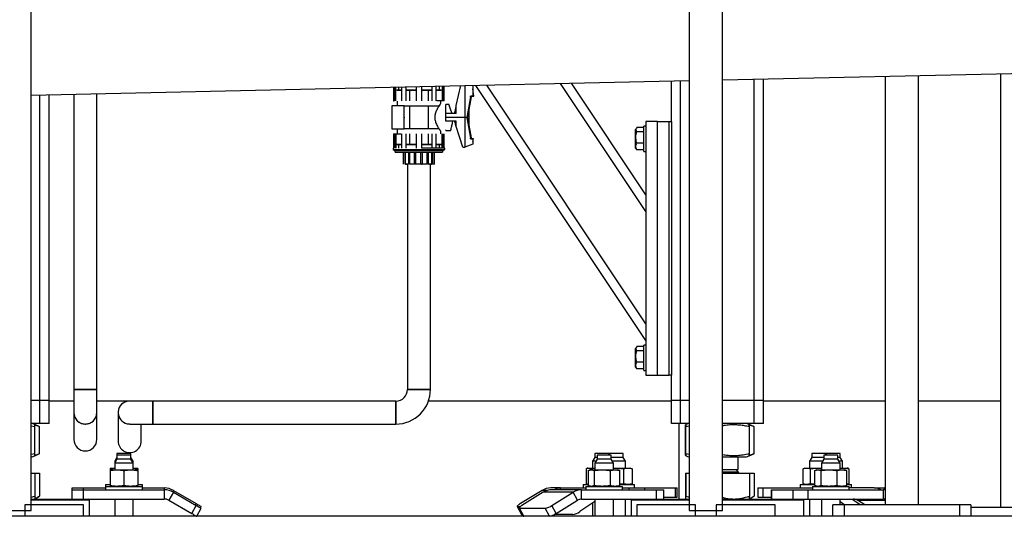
# Model space of a CAD drawing. Header units: millimetres. Extents: x 0 to 841, y 0 to 594.
# Tile 99 of 256: x 475 to 509, y 527 to 545. Entities that reach past the tile are written whole.
import ezdxf

# ---------------------------------------------------------------- set-up
doc = ezdxf.new("R2010")
doc.units = ezdxf.units.MM
doc.layers.add('TRAIT-FORT', color=4, linetype='Continuous', lineweight=25)

msp = doc.modelspace()

# ---------------------------------------------------------------- linework, layer by layer
at = {"layer": 'TRAIT-FORT', "color": 4, "linetype": 'Continuous', "lineweight": 25}
for p, q in [((475.503, 527.493), (475.503, 561.553)), ((498.343, 561.553), (498.343, 527.493)), ((499.503, 527.493), (499.503, 561.553)), ((499.503, 542.432), (522.343, 542.94)), ((475.503, 541.898), (498.343, 542.406)), ((497.723, 540.989), (497.723, 542.392)), ((498.043, 531.309), (498.043, 542.399)), ((500.603, 531.309), (500.603, 542.456)), ((500.923, 531.309), (500.923, 542.463)), ((505.143, 542.557), (505.143, 527.689)), ((506.303, 527.689), (506.303, 542.583)), ((509.147, 542.646), (509.147, 527.609)), ((488.082, 542.178), (488.082, 541.698)), ((488.141, 541.698), (488.141, 542.179)), ((488.154, 541.698), (488.154, 542.179)), ((488.195, 542.081), (488.195, 542.068)), ((488.195, 542.081), (488.36, 542.081)), ((488.195, 542.068), (488.36, 542.068)), ((488.251, 542.182), (488.251, 542.081)), ((488.36, 542.184), (488.36, 541.698)), ((488.513, 541.698), (488.513, 542.187)), ((488.513, 542.081), (488.867, 542.081)), ((488.513, 542.068), (488.867, 542.068)), ((488.617, 542.068), (488.617, 542.061)), ((488.632, 542.068), (488.632, 541.698)), ((488.867, 542.195), (488.867, 541.698)), ((489.057, 541.698), (489.057, 542.2)), ((489.057, 542.081), (489.411, 542.081)), ((489.057, 542.068), (489.411, 542.068)), ((489.293, 541.698), (489.293, 542.068)), ((489.308, 542.061), (489.308, 542.068)), ((489.411, 542.2), (489.411, 541.698)), ((489.565, 541.698), (489.565, 542.2)), ((489.565, 542.081), (489.73, 542.081)), ((489.565, 542.068), (489.73, 542.068)), ((489.674, 542.081), (489.674, 542.2)), ((489.73, 542.068), (489.73, 542.081)), ((489.771, 542.2), (489.771, 541.698)), ((489.784, 542.2), (489.784, 541.698)), ((489.843, 541.698), (489.843, 542.2)), ((489.862, 542.2), (489.862, 542.217)), ((490.259, 541.536), (490.413, 542.23)), ((490.555, 542.233), (490.555, 541.129)), ((490.836, 542.239), (490.836, 541.87)), ((490.862, 541.87), (490.836, 542.121)), ((496.843, 533.389), (490.942, 542.241)), ((496.843, 533.966), (491.321, 542.25)), ((496.843, 537.86), (493.879, 542.307)), ((496.843, 538.437), (494.258, 542.315)), ((475.803, 531.309), (475.803, 541.905)), ((476.123, 531.309), (476.123, 541.912)), ((476.983, 541.931), (476.983, 531.689)), ((477.783, 531.689), (477.783, 541.949)), ((490.748, 541.847), (490.621, 541.13)), ((490.774, 541.843), (490.651, 541.145)), ((490.75, 541.847), (490.748, 541.847)), ((490.75, 541.847), (490.75, 541.87)), ((490.836, 541.87), (490.75, 541.87)), ((490.75, 541.858), (490.862, 541.87)), ((490.75, 541.847), (490.774, 541.843)), ((488.452, 541.526), (488.023, 541.526)), ((488.023, 541.526), (488.023, 540.732)), ((488.082, 541.698), (488.101, 541.698)), ((488.208, 541.695), (488.208, 541.526)), ((488.452, 541.526), (489.66, 541.526)), ((488.452, 540.732), (488.452, 541.526)), ((488.632, 541.526), (488.632, 540.732)), ((489.293, 540.732), (489.293, 541.526)), ((489.843, 541.698), (489.579, 541.698)), ((489.716, 541.61), (489.716, 541.695)), ((490.009, 541.579), (489.894, 541.579)), ((489.894, 541.261), (489.894, 541.578)), ((490.259, 541.261), (490.259, 541.536)), ((490.701, 540.831), (490.701, 541.427)), ((490.259, 541.261), (489.894, 541.261)), ((489.894, 541.129), (489.894, 541.261)), ((490.555, 541.129), (489.894, 541.129)), ((489.894, 540.997), (489.894, 541.129)), ((490.621, 541.13), (490.555, 541.129)), ((490.555, 541.129), (490.555, 540.097)), ((490.621, 541.13), (490.621, 541.129)), ((490.621, 541.129), (490.748, 540.41)), ((490.65, 541.117), (490.629, 541.083)), ((490.632, 541.19), (490.651, 541.145)), ((490.648, 541.129), (490.651, 541.145)), ((490.65, 541.117), (490.648, 541.129)), ((490.65, 541.117), (490.774, 540.415)), ((488.023, 540.732), (488.452, 540.732)), ((488.208, 540.732), (488.208, 540.563)), ((489.659, 540.732), (488.452, 540.732)), ((490.259, 540.997), (489.894, 540.997)), ((489.894, 540.681), (489.894, 540.696)), ((489.894, 540.68), (489.894, 540.679)), ((489.894, 540.679), (490.069, 540.679)), ((490.259, 540.809), (490.259, 540.997)), ((490.49, 540.098), (490.259, 540.809)), ((496.51, 540.759), (496.483, 540.712)), ((496.483, 540.066), (496.483, 540.712)), ((496.763, 540.779), (496.523, 540.779)), ((496.843, 540.829), (496.763, 540.829)), ((496.763, 539.949), (496.763, 540.829)), ((496.843, 540.989), (496.843, 532.189)), ((497.243, 540.989), (496.843, 540.989)), ((497.243, 540.989), (497.643, 540.989)), ((497.243, 532.189), (497.243, 540.989)), ((497.643, 532.189), (497.643, 540.989)), ((497.643, 540.989), (497.723, 540.989)), ((497.723, 540.989), (497.723, 532.189)), ((488.063, 540.56), (488.063, 540.56)), ((488.082, 540.56), (488.346, 540.56)), ((488.082, 540.56), (488.082, 540.057)), ((488.141, 540.057), (488.141, 540.56)), ((488.154, 540.56), (488.154, 540.057)), ((488.36, 540.56), (488.36, 540.057)), ((488.513, 540.057), (488.513, 540.56)), ((488.632, 540.56), (488.632, 540.189)), ((488.867, 540.56), (488.867, 540.057)), ((489.057, 540.057), (489.057, 540.56)), ((489.293, 540.189), (489.293, 540.56)), ((489.411, 540.56), (489.411, 540.057)), ((489.565, 540.057), (489.565, 540.56)), ((489.716, 540.563), (489.716, 540.648)), ((489.771, 540.057), (489.771, 540.56)), ((489.784, 540.56), (489.784, 540.057)), ((489.843, 540.057), (489.843, 540.56)), ((490.748, 540.41), (490.75, 540.411)), ((490.774, 540.415), (490.75, 540.411)), ((490.75, 540.388), (490.75, 540.411)), ((490.75, 540.388), (490.836, 540.388)), ((490.771, 540.388), (490.773, 540.399)), ((490.836, 540.388), (490.773, 540.399)), ((490.836, 540.388), (490.836, 540.199)), ((490.851, 540.385), (490.836, 540.388)), ((490.836, 540.295), (490.851, 540.385)), ((496.763, 540.626), (496.523, 540.626)), ((488.063, 540.057), (488.063, 540.017)), ((488.063, 540.017), (488.141, 539.971)), ((488.063, 540.017), (489.862, 540.017)), ((488.195, 540.189), (488.195, 540.176)), ((488.36, 540.189), (488.195, 540.189)), ((488.36, 540.176), (488.195, 540.176)), ((488.251, 540.176), (488.251, 540.057)), ((488.867, 540.189), (488.513, 540.189)), ((488.867, 540.176), (488.513, 540.176)), ((488.617, 540.196), (488.617, 540.189)), ((489.411, 540.189), (489.057, 540.189)), ((489.411, 540.176), (489.057, 540.176)), ((489.784, 540.057), (489.057, 540.057)), ((489.308, 540.189), (489.308, 540.196)), ((489.73, 540.189), (489.565, 540.189)), ((489.73, 540.176), (489.565, 540.176)), ((489.674, 540.057), (489.674, 540.176)), ((489.73, 540.176), (489.73, 540.189)), ((489.783, 539.971), (489.862, 540.017)), ((489.862, 540.057), (489.799, 540.057)), ((489.862, 540.057), (489.8, 540.057)), ((489.862, 540.057), (489.801, 540.057)), ((489.862, 540.057), (489.802, 540.057)), ((489.862, 540.057), (489.843, 540.057)), ((489.862, 540.017), (489.862, 540.057)), ((490.49, 540.098), (490.555, 540.097)), ((490.836, 540.199), (490.555, 540.097)), ((496.483, 540.066), (496.51, 540.02)), ((496.523, 540), (496.512, 540.02)), ((496.763, 540.237), (496.523, 540.237)), ((496.763, 540), (496.523, 540)), ((489.788, 539.971), (488.137, 539.971)), ((488.142, 539.925), (489.782, 539.925)), ((488.42, 539.925), (488.42, 539.502)), ((488.42, 539.925), (488.42, 539.502)), ((488.42, 539.925), (488.42, 539.502)), ((488.42, 539.925), (488.42, 539.502)), ((488.42, 539.925), (488.42, 539.502)), ((488.42, 539.925), (488.42, 539.502)), ((488.42, 539.925), (488.42, 539.502)), ((488.42, 539.925), (488.42, 539.502)), ((488.42, 539.925), (488.42, 539.502)), ((488.42, 539.925), (488.42, 539.502)), ((488.42, 539.925), (488.42, 539.502)), ((488.42, 539.925), (488.42, 539.502)), ((488.42, 539.925), (488.42, 539.502)), ((488.42, 539.925), (488.42, 539.502)), ((488.42, 539.925), (488.42, 539.502)), ((488.423, 539.502), (488.423, 539.925)), ((488.467, 539.925), (488.467, 539.502)), ((488.493, 539.502), (488.493, 539.925)), ((488.599, 539.925), (488.599, 539.502)), ((488.645, 539.502), (488.645, 539.925)), ((488.795, 539.925), (488.795, 539.502)), ((488.851, 539.502), (488.851, 539.925)), ((489.019, 539.925), (489.019, 539.502)), ((489.076, 539.925), (489.076, 539.502)), ((489.234, 539.925), (489.234, 539.502)), ((489.282, 539.925), (489.282, 539.502)), ((489.401, 539.925), (489.401, 539.502)), ((489.433, 539.925), (489.433, 539.502)), ((489.493, 539.925), (489.493, 539.502)), ((489.502, 539.502), (489.502, 539.925)), ((489.505, 539.502), (489.505, 539.925)), ((489.505, 539.502), (489.505, 539.925)), ((489.505, 539.502), (489.505, 539.925)), ((489.505, 539.502), (489.505, 539.925)), ((489.505, 539.502), (489.505, 539.925)), ((489.505, 539.502), (489.505, 539.925)), ((489.505, 539.502), (489.505, 539.925)), ((489.505, 539.502), (489.505, 539.925)), ((489.505, 539.502), (489.505, 539.925)), ((489.505, 539.502), (489.505, 539.925)), ((489.505, 539.502), (489.505, 539.925)), ((489.505, 539.502), (489.505, 539.925)), ((489.505, 539.502), (489.505, 539.925)), ((489.505, 539.502), (489.505, 539.925)), ((496.763, 539.949), (496.843, 539.949)), ((488.589, 539.502), (488.487, 539.502)), ((488.493, 539.502), (488.554, 539.502)), ((488.493, 539.502), (488.557, 539.502)), ((488.603, 539.502), (488.498, 539.502)), ((488.562, 539.502), (488.562, 531.689)), ((488.603, 539.502), (488.589, 539.502)), ((488.788, 539.502), (488.636, 539.502)), ((488.792, 539.502), (488.765, 539.502)), ((488.795, 539.502), (488.766, 539.502)), ((488.851, 539.502), (488.795, 539.502)), ((489.021, 539.502), (488.846, 539.502)), ((488.882, 539.502), (488.848, 539.502)), ((488.883, 539.502), (488.848, 539.502)), ((489.021, 539.502), (488.849, 539.502)), ((488.881, 539.502), (488.849, 539.502)), ((489.02, 539.502), (488.988, 539.502)), ((489.02, 539.502), (488.989, 539.502)), ((489.02, 539.502), (488.989, 539.502)), ((489.019, 539.502), (488.989, 539.502)), ((489.076, 539.502), (489.033, 539.502)), ((489.048, 539.502), (489.076, 539.502)), ((489.241, 539.502), (489.082, 539.502)), ((489.293, 539.502), (489.265, 539.502)), ((489.272, 539.502), (489.282, 539.502)), ((489.433, 539.502), (489.293, 539.502)), ((489.327, 539.502), (489.401, 539.502)), ((489.362, 531.689), (489.362, 539.502)), ((489.428, 539.502), (489.433, 539.502)), ((489.469, 539.502), (489.493, 539.502)), ((496.51, 533.159), (496.483, 533.112)), ((496.763, 533.179), (496.523, 533.179)), ((496.843, 533.229), (496.763, 533.229)), ((496.763, 532.349), (496.763, 533.229)), ((496.483, 532.466), (496.483, 533.112)), ((496.763, 533.026), (496.523, 533.026)), ((496.763, 532.637), (496.523, 532.637)), ((496.483, 532.466), (496.51, 532.42)), ((496.523, 532.4), (496.512, 532.42)), ((496.763, 532.4), (496.523, 532.4)), ((496.763, 532.349), (496.843, 532.349)), ((496.843, 532.189), (497.243, 532.189)), ((497.243, 532.189), (497.643, 532.189)), ((497.723, 532.189), (497.643, 532.189)), ((497.723, 531.309), (497.723, 532.189)), ((476.983, 531.69), (476.983, 530.889)), ((476.983, 531.689), (477.783, 531.689)), ((477.783, 530.889), (477.783, 531.689)), ((488.562, 531.689), (488.962, 531.689)), ((489.362, 531.689), (488.562, 531.689)), ((488.962, 531.689), (489.362, 531.689)), ((475.803, 531.309), (475.503, 531.309)), ((476.123, 531.309), (475.803, 531.309)), ((475.803, 530.509), (475.803, 531.309)), ((476.123, 530.509), (476.123, 531.309)), ((476.983, 531.289), (476.123, 531.289)), ((478.923, 531.289), (477.783, 531.289)), ((479.723, 531.289), (478.923, 531.289)), ((488.162, 531.289), (479.723, 531.289)), ((479.723, 531.289), (479.723, 530.489)), ((488.162, 531.289), (479.723, 531.289)), ((479.723, 530.889), (479.723, 531.284)), ((488.162, 531.289), (488.162, 530.489)), ((488.162, 530.489), (488.162, 531.289)), ((497.723, 531.289), (489.294, 531.289)), ((498.043, 531.309), (497.723, 531.309)), ((497.723, 530.509), (497.723, 531.309)), ((498.343, 531.309), (498.043, 531.309)), ((498.043, 530.509), (498.043, 531.309)), ((500.603, 531.309), (499.503, 531.309)), ((500.923, 531.309), (500.603, 531.309)), ((500.603, 530.509), (500.603, 531.309)), ((500.923, 530.509), (500.923, 531.309)), ((505.143, 531.289), (500.923, 531.289)), ((509.147, 531.289), (506.303, 531.289)), ((476.983, 530.889), (476.983, 529.958)), ((477.783, 529.958), (477.783, 530.889)), ((478.523, 530.889), (478.523, 529.899)), ((475.803, 530.509), (475.503, 530.509)), ((475.503, 530.43), (475.631, 530.404)), ((475.624, 530.472), (475.532, 530.509)), ((475.785, 530.407), (475.624, 530.472)), ((476.123, 530.509), (475.803, 530.509)), ((478.923, 530.489), (479.723, 530.489)), ((479.323, 529.899), (479.323, 530.489)), ((479.723, 530.489), (488.162, 530.489)), ((498.043, 530.509), (497.723, 530.509)), ((497.983, 530.509), (497.983, 527.889)), ((498.343, 530.509), (498.043, 530.509)), ((498.314, 530.509), (498.222, 530.472)), ((498.231, 530.404), (498.343, 530.426)), ((500.603, 530.509), (499.503, 530.509)), ((500.424, 530.472), (500.332, 530.509)), ((500.585, 530.407), (500.424, 530.472)), ((500.923, 530.509), (500.603, 530.509)), ((475.631, 529.455), (475.631, 530.404)), ((475.793, 529.455), (475.793, 530.404)), ((498.216, 529.455), (498.216, 530.404)), ((498.231, 529.455), (498.231, 530.404)), ((500.431, 529.455), (500.431, 530.404)), ((500.593, 529.455), (500.593, 530.404)), ((475.631, 529.455), (475.503, 529.43)), ((475.624, 529.386), (475.785, 529.451)), ((478.478, 529.472), (478.478, 529.409)), ((478.966, 529.472), (478.478, 529.472)), ((478.478, 529.409), (478.478, 529.269)), ((478.966, 529.409), (478.478, 529.409)), ((478.966, 529.409), (478.966, 529.472)), ((478.966, 529.269), (478.966, 529.409)), ((495.062, 529.472), (495.062, 529.332)), ((495.074, 529.472), (495.062, 529.472)), ((495.55, 529.472), (495.074, 529.472)), ((495.146, 529.409), (495.146, 529.269)), ((495.163, 529.409), (495.146, 529.409)), ((495.634, 529.409), (495.163, 529.409)), ((495.55, 529.409), (495.55, 529.472)), ((495.564, 529.472), (495.564, 529.409)), ((496.052, 529.472), (495.564, 529.472)), ((495.634, 529.269), (495.634, 529.409)), ((496.052, 529.332), (496.052, 529.472)), ((498.343, 529.432), (498.231, 529.455)), ((500.424, 529.386), (500.585, 529.451)), ((502.594, 529.472), (502.594, 529.332)), ((503.046, 529.472), (502.594, 529.472)), ((503.013, 529.409), (503.013, 529.269)), ((503.501, 529.409), (503.013, 529.409)), ((503.082, 529.472), (503.046, 529.472)), ((503.082, 529.409), (503.082, 529.472)), ((503.097, 529.472), (503.097, 529.409)), ((503.585, 529.472), (503.097, 529.472)), ((503.501, 529.269), (503.501, 529.409)), ((503.585, 529.332), (503.585, 529.472)), ((475.503, 529.349), (475.532, 529.349)), ((475.532, 529.349), (475.624, 529.386)), ((478.478, 529.332), (478.402, 529.2)), ((478.478, 529.269), (478.402, 529.137)), ((478.402, 529.2), (478.402, 529.137)), ((478.438, 529.2), (478.402, 529.2)), ((478.402, 529.137), (478.402, 528.901)), ((479.042, 529.137), (478.402, 529.137)), ((478.966, 529.269), (478.478, 529.269)), ((479.042, 529.2), (478.966, 529.332)), ((479.042, 529.137), (478.966, 529.269)), ((479.042, 529.2), (479.006, 529.2)), ((479.042, 529.137), (479.042, 529.2)), ((479.042, 528.901), (479.042, 529.137)), ((495.062, 529.332), (494.986, 529.2)), ((494.986, 529.2), (494.986, 528.964)), ((495.002, 529.2), (494.986, 529.2)), ((495.106, 529.2), (495.002, 529.2)), ((495.146, 529.332), (495.062, 529.332)), ((495.146, 529.269), (495.07, 529.137)), ((495.07, 529.137), (495.07, 528.901)), ((495.093, 529.137), (495.07, 529.137)), ((495.71, 529.137), (495.093, 529.137)), ((495.634, 529.269), (495.146, 529.269)), ((496.015, 529.332), (495.634, 529.332)), ((495.71, 529.137), (495.634, 529.269)), ((496.128, 529.2), (495.674, 529.2)), ((495.71, 528.901), (495.71, 529.137)), ((496.052, 529.332), (496.015, 529.332)), ((496.128, 529.2), (496.052, 529.332)), ((496.128, 528.964), (496.128, 529.2)), ((498.223, 529.386), (498.314, 529.349)), ((498.314, 529.349), (498.343, 529.349)), ((499.503, 529.349), (500.203, 529.349)), ((500.043, 528.916), (500.043, 529.349)), ((500.203, 529.349), (500.332, 529.349)), ((500.332, 529.349), (500.424, 529.386)), ((502.594, 529.332), (502.518, 529.2)), ((502.518, 529.2), (502.518, 528.964)), ((502.973, 529.2), (502.518, 529.2)), ((503.013, 529.332), (502.594, 529.332)), ((503.013, 529.269), (502.937, 529.137)), ((502.937, 529.137), (502.937, 528.901)), ((503.577, 529.137), (502.937, 529.137)), ((503.03, 529.269), (503.013, 529.269)), ((503.501, 529.269), (503.03, 529.269)), ((503.585, 529.332), (503.501, 529.332)), ((503.577, 529.137), (503.501, 529.269)), ((503.661, 529.2), (503.541, 529.2)), ((503.577, 528.901), (503.577, 529.137)), ((503.661, 529.2), (503.585, 529.332)), ((503.661, 528.964), (503.661, 529.2)), ((475.503, 528.789), (475.545, 528.789)), ((475.503, 528.781), (475.631, 528.781)), ((475.545, 528.781), (475.545, 528.789)), ((475.631, 528.781), (475.631, 527.988)), ((475.631, 528.781), (475.793, 528.781)), ((475.793, 528.781), (475.793, 527.988)), ((478.242, 528.964), (478.242, 528.937)), ((478.242, 528.964), (478.402, 528.964)), ((478.242, 528.937), (478.242, 528.901)), ((478.242, 528.901), (478.242, 528.875)), ((478.242, 528.901), (478.482, 528.901)), ((478.242, 528.875), (478.242, 528.356)), ((478.482, 528.901), (478.962, 528.901)), ((478.722, 528.875), (478.722, 528.356)), ((478.962, 528.901), (479.202, 528.901)), ((479.042, 528.964), (479.202, 528.964)), ((479.202, 528.937), (479.202, 528.964)), ((479.202, 528.937), (479.202, 528.901)), ((479.202, 528.875), (479.202, 528.901)), ((479.202, 528.875), (479.202, 528.356)), ((494.763, 528.937), (494.763, 528.418)), ((494.826, 528.964), (494.8, 528.955)), ((494.826, 528.964), (494.85, 528.964)), ((494.841, 528.875), (494.841, 528.356)), ((494.85, 528.964), (495.07, 528.964)), ((494.91, 528.901), (494.873, 528.888)), ((494.91, 528.901), (494.944, 528.901)), ((494.936, 528.937), (495.07, 528.956)), ((494.936, 528.937), (494.936, 528.901)), ((494.944, 528.901), (495.321, 528.901)), ((495.047, 528.875), (495.047, 528.356)), ((495.321, 528.901), (495.767, 528.901)), ((495.596, 528.875), (495.596, 528.356)), ((495.71, 528.96), (495.792, 528.964)), ((495.71, 528.964), (495.792, 528.964)), ((495.767, 528.901), (495.87, 528.901)), ((495.792, 528.964), (496.216, 528.964)), ((495.907, 528.888), (495.87, 528.901)), ((495.938, 528.875), (495.906, 528.887)), ((495.938, 528.356), (495.938, 528.875)), ((496.069, 528.418), (496.069, 528.937)), ((496.216, 528.964), (496.288, 528.964)), ((496.352, 528.941), (496.288, 528.964)), ((496.362, 528.937), (496.352, 528.94)), ((496.362, 528.937), (496.362, 528.418)), ((498.216, 528.781), (498.216, 527.988)), ((498.216, 528.781), (498.231, 528.781)), ((498.231, 528.781), (498.231, 527.988)), ((498.231, 528.781), (498.343, 528.781)), ((498.301, 528.789), (498.301, 528.781)), ((498.301, 528.789), (498.343, 528.789)), ((499.503, 528.916), (500.043, 528.916)), ((499.503, 528.829), (500.043, 528.829)), ((499.503, 528.789), (500.345, 528.789)), ((499.503, 528.781), (500.431, 528.781)), ((500.043, 528.829), (499.957, 528.916)), ((499.983, 528.916), (499.983, 528.889)), ((500.345, 528.781), (500.345, 528.789)), ((500.431, 528.781), (500.593, 528.781)), ((500.431, 528.781), (500.431, 527.988)), ((500.593, 528.781), (500.593, 527.988)), ((502.284, 528.937), (502.284, 528.418)), ((502.358, 528.964), (502.294, 528.941)), ((502.358, 528.964), (502.415, 528.964)), ((502.415, 528.964), (502.822, 528.964)), ((502.546, 528.937), (502.546, 528.418)), ((502.708, 528.356), (502.708, 528.875)), ((502.777, 528.901), (502.74, 528.888)), ((502.777, 528.901), (502.811, 528.901)), ((502.811, 528.901), (503.188, 528.901)), ((502.822, 528.964), (502.937, 528.958)), ((502.822, 528.964), (502.937, 528.964)), ((502.914, 528.875), (502.914, 528.356)), ((503.188, 528.901), (503.634, 528.901)), ((503.463, 528.875), (503.463, 528.356)), ((503.577, 528.964), (503.699, 528.964)), ((503.634, 528.901), (503.737, 528.901)), ((503.699, 528.964), (503.821, 528.964)), ((503.774, 528.888), (503.737, 528.901)), ((503.805, 528.875), (503.773, 528.887)), ((503.805, 528.875), (503.805, 528.356)), ((503.846, 528.955), (503.821, 528.964)), ((503.883, 528.937), (503.846, 528.954)), ((503.883, 528.937), (503.883, 528.418)), ((478.082, 528.392), (478.082, 528.329)), ((478.082, 528.392), (478.242, 528.392)), ((479.206, 528.392), (479.362, 528.392)), ((479.362, 528.329), (479.362, 528.392)), ((494.666, 528.392), (494.666, 528.272)), ((494.666, 528.392), (494.841, 528.392)), ((494.801, 528.401), (494.763, 528.418)), ((494.8, 528.401), (494.826, 528.392)), ((496.069, 528.418), (495.938, 528.4)), ((495.938, 528.392), (496.351, 528.392)), ((496.288, 528.392), (496.352, 528.415)), ((496.351, 528.392), (496.448, 528.392)), ((496.352, 528.415), (496.362, 528.418)), ((496.448, 528.272), (496.448, 528.392)), ((502.198, 528.392), (502.198, 528.272)), ((502.198, 528.392), (502.708, 528.392)), ((502.294, 528.415), (502.358, 528.392)), ((503.883, 528.418), (503.805, 528.402)), ((503.805, 528.392), (503.981, 528.392)), ((503.821, 528.392), (503.846, 528.401)), ((503.846, 528.401), (503.883, 528.418)), ((503.981, 528.272), (503.981, 528.392)), ((476.922, 527.889), (476.922, 528.272)), ((476.922, 528.272), (477.322, 528.272)), ((476.922, 528.209), (477.322, 528.209)), ((477.322, 528.272), (478.082, 528.272)), ((477.322, 528.209), (477.322, 528.272)), ((477.322, 527.889), (477.322, 528.209)), ((477.322, 528.209), (480.122, 528.209)), ((478.082, 528.329), (478.082, 528.209)), ((478.082, 528.329), (479.362, 528.329)), ((478.242, 528.356), (478.242, 528.329)), ((479.202, 528.329), (479.202, 528.356)), ((479.362, 528.209), (479.362, 528.329)), ((479.362, 528.272), (480.122, 528.272)), ((480.122, 528.272), (480.122, 528.209)), ((480.122, 528.209), (480.122, 527.889)), ((480.442, 528.124), (480.282, 527.847)), ((480.442, 528.186), (480.415, 528.139)), ((480.442, 528.186), (481.234, 527.729)), ((480.442, 528.124), (481.234, 527.667)), ((493.234, 528.186), (492.482, 527.729)), ((493.273, 528.124), (492.538, 527.667)), ((493.411, 528.186), (493.234, 528.186)), ((494.313, 528.124), (493.273, 528.124)), ((493.88, 528.272), (493.538, 528.272)), ((494.61, 528.209), (493.57, 528.209)), ((493.578, 527.667), (494.313, 528.124)), ((493.88, 528.272), (494.75, 528.272)), ((493.88, 528.209), (493.88, 528.272)), ((494.461, 527.847), (494.313, 528.124)), ((494.61, 527.889), (494.61, 528.209)), ((494.61, 528.209), (497.21, 528.209)), ((494.75, 528.329), (494.75, 528.209)), ((494.75, 528.329), (496.03, 528.329)), ((494.873, 528.343), (494.91, 528.329)), ((495.87, 528.329), (495.907, 528.343)), ((495.906, 528.344), (495.938, 528.356)), ((496.03, 528.209), (496.03, 528.329)), ((496.03, 528.272), (496.257, 528.272)), ((496.257, 528.272), (496.808, 528.272)), ((496.257, 528.209), (496.257, 528.272)), ((496.808, 528.272), (497.865, 528.272)), ((496.808, 528.209), (496.808, 528.272)), ((497.21, 527.889), (497.21, 528.209)), ((497.21, 528.209), (497.461, 528.209)), ((497.461, 527.889), (497.461, 528.209)), ((497.865, 527.952), (497.865, 528.272)), ((497.865, 528.272), (497.925, 528.272)), ((497.925, 527.952), (497.925, 528.272)), ((500.721, 528.272), (500.721, 527.952)), ((500.721, 528.272), (500.91, 528.272)), ((500.91, 527.952), (500.91, 528.272)), ((500.91, 528.272), (502.617, 528.272)), ((501.185, 528.209), (501.185, 527.889)), ((501.185, 528.209), (501.214, 528.209)), ((501.214, 527.889), (501.214, 528.209)), ((501.214, 528.209), (501.957, 528.209)), ((501.957, 527.889), (501.957, 528.209)), ((501.957, 528.209), (502.477, 528.209)), ((502.477, 527.889), (502.477, 528.209)), ((502.477, 528.209), (505.077, 528.209)), ((502.617, 528.329), (502.617, 528.209)), ((502.617, 528.329), (502.663, 528.329)), ((502.663, 528.329), (503.897, 528.329)), ((502.74, 528.343), (502.777, 528.329)), ((503.737, 528.329), (503.774, 528.343)), ((503.773, 528.344), (503.805, 528.356)), ((503.897, 528.209), (503.897, 528.329)), ((504.767, 528.272), (503.897, 528.272)), ((504.767, 528.272), (505.109, 528.272)), ((505.077, 528.209), (505.077, 527.889)), ((505.143, 528.271), (505.109, 528.272)), ((505.109, 528.272), (505.109, 528.208)), ((475.284, 527.689), (475.284, 527.289)), ((477.323, 527.689), (475.284, 527.689)), ((475.503, 527.954), (475.631, 527.988)), ((475.503, 527.889), (477.112, 527.889)), ((477.523, 527.849), (475.503, 527.849)), ((475.623, 527.889), (475.785, 527.983)), ((477.112, 527.889), (477.322, 527.889)), ((477.322, 527.889), (480.122, 527.889)), ((477.323, 527.289), (477.323, 527.689)), ((477.523, 527.849), (477.483, 527.889)), ((477.523, 527.289), (477.523, 527.849)), ((478.402, 527.889), (478.402, 527.289)), ((479.042, 527.289), (479.042, 527.889)), ((480.282, 527.847), (481.074, 527.389)), ((481.207, 527.682), (481.234, 527.729)), ((493.726, 527.389), (494.461, 527.847)), ((495.07, 527.804), (494.551, 527.452)), ((494.61, 527.889), (497.21, 527.889)), ((494.986, 527.747), (494.986, 527.289)), ((495.07, 527.889), (495.07, 527.289)), ((495.71, 527.289), (495.71, 527.889)), ((496.128, 527.289), (496.128, 527.889)), ((496.363, 527.889), (496.323, 527.849)), ((496.323, 527.849), (496.323, 527.289)), ((498.071, 527.849), (496.323, 527.849)), ((498.562, 527.689), (496.523, 527.689)), ((496.523, 527.689), (496.523, 527.289)), ((497.21, 527.889), (497.323, 527.889)), ((497.323, 527.889), (498.088, 527.889)), ((497.461, 527.952), (497.865, 527.952)), ((497.865, 527.952), (497.925, 527.952)), ((498.343, 527.849), (498.071, 527.849)), ((498.088, 527.889), (498.343, 527.889)), ((498.231, 527.988), (498.343, 527.958)), ((498.562, 527.289), (498.562, 527.689)), ((499.284, 527.689), (499.284, 527.289)), ((501.323, 527.689), (499.284, 527.689)), ((499.503, 527.889), (502.26, 527.889)), ((502.323, 527.849), (499.503, 527.849)), ((500.423, 527.889), (500.585, 527.983)), ((500.721, 527.952), (500.91, 527.952)), ((500.91, 527.952), (501.185, 527.952)), ((501.323, 527.289), (501.323, 527.689)), ((502.26, 527.889), (502.477, 527.889)), ((502.323, 527.849), (502.283, 527.889)), ((502.323, 527.289), (502.323, 527.849)), ((502.477, 527.889), (505.077, 527.889)), ((502.518, 527.889), (502.518, 527.289)), ((502.937, 527.889), (502.937, 527.289)), ((503.323, 527.289), (503.323, 527.689)), ((503.723, 527.689), (503.323, 527.689)), ((503.577, 527.689), (503.577, 527.889)), ((503.577, 527.804), (503.746, 527.689)), ((503.661, 527.689), (503.661, 527.747)), ((503.723, 527.689), (503.723, 527.289)), ((507.723, 527.689), (503.723, 527.689)), ((503.995, 527.889), (504.231, 527.729)), ((504.438, 527.689), (504.185, 527.847)), ((504.185, 527.847), (505.143, 527.847)), ((504.212, 527.689), (504.231, 527.729)), ((507.723, 527.689), (507.723, 527.289)), ((508.123, 527.689), (507.723, 527.689)), ((508.123, 527.689), (508.123, 527.289)), ((474.343, 527.493), (475.503, 527.493)), ((481.074, 527.389), (481.234, 527.667)), ((481.247, 527.289), (481.407, 527.567)), ((481.38, 527.582), (481.407, 527.629)), ((492.369, 527.633), (492.521, 527.356)), ((492.38, 527.629), (492.483, 527.629)), ((492.532, 527.352), (492.38, 527.629)), ((492.436, 527.572), (492.584, 527.295)), ((492.451, 527.567), (493.343, 527.567)), ((492.6, 527.289), (492.451, 527.567)), ((492.532, 527.352), (492.554, 527.352)), ((493.491, 527.289), (493.343, 527.567)), ((493.726, 527.389), (493.578, 527.667)), ((494.298, 527.352), (493.66, 527.352)), ((498.343, 527.493), (499.503, 527.493)), ((508.123, 527.609), (512.473, 527.609)), ((522.923, 527.289), (306.923, 527.289)), ((477.323, 527.289), (475.284, 527.289)), ((498.562, 527.289), (496.523, 527.289)), ((501.323, 527.289), (499.284, 527.289))]:
    msp.add_line(p, q, dxfattribs=at)
at = {"layer": 'TRAIT-FORT', "color": 4, "linetype": 'Continuous', "lineweight": 25, "flags": 128}
for points in [[(490.112, 541.261), (490.072, 541.383), (490.038, 541.489), (490.016, 541.557), (490.009, 541.579)], [(505.143, 528.205), (505.115, 528.208), (505.077, 528.209)], [(481.234, 527.729), (481.268, 527.709), (481.3, 527.691), (481.33, 527.673), (481.356, 527.658), (481.378, 527.646), (481.394, 527.637), (481.404, 527.631), (481.407, 527.629)], [(492.482, 527.729), (492.451, 527.709), (492.424, 527.691), (492.401, 527.673), (492.384, 527.658), (492.373, 527.646), (492.369, 527.637), (492.371, 527.631), (492.38, 527.629)], [(481.074, 527.389), (481.108, 527.37), (481.14, 527.351), (481.17, 527.334), (481.196, 527.319), (481.218, 527.306), (481.234, 527.297), (481.244, 527.291), (481.247, 527.289)], [(481.234, 527.667), (481.268, 527.647), (481.3, 527.628), (481.33, 527.611), (481.356, 527.596), (481.378, 527.583), (481.394, 527.574), (481.404, 527.568), (481.407, 527.567)], [(492.538, 527.667), (492.508, 527.647), (492.482, 527.628), (492.461, 527.611), (492.446, 527.596), (492.437, 527.583), (492.435, 527.574), (492.44, 527.568), (492.451, 527.567)], [(492.521, 527.356), (492.523, 527.354), (492.532, 527.352)], [(492.584, 527.295), (492.588, 527.291), (492.6, 527.289)]]:
    msp.add_lwpolyline(points, dxfattribs=at)
at = {"layer": 'TRAIT-FORT', "color": 4, "linetype": 'Continuous', "lineweight": 25}
for centre, radius, start, end in [((487.952, 539.925), 0.19, 359.9967, 14.0993), ((489.972, 539.925), 0.19, 165.9007, 180.0033), ((488.162, 531.689), 1.2, 270.0007, 0.0045), ((488.162, 531.689), 0.4, 270.0008, 359.991), ((478.923, 530.889), 0.4, 93.7627, 257.035), ((477.383, 530.889), 0.4, 180.0018, 270.0002), ((477.383, 530.889), 0.4, 269.9986, 359.9994), ((477.383, 529.958), 0.4, 179.9996, 269.999), ((477.383, 529.958), 0.4, 270.0006, 0.0008), ((478.923, 529.899), 0.4, 179.999, 0.001), ((500.083, 528.829), 0.04, 179.9913, 269.9951), ((480.122, 527.632), 0.64, 60.0008, 89.9989), ((480.122, 527.569), 0.64, 60.0008, 89.9989), ((493.539, 527.687), 0.585, 90.0868, 121.4232), ((493.571, 527.647), 0.562, 90.1335, 122.0631), ((493.882, 527.793), 0.478, 90.2649, 119.5889), ((494.611, 527.647), 0.562, 90.1335, 122.0631), ((504.764, 527.793), 0.478, 60.4116, 89.734), ((480.122, 527.569), 0.32, 59.9992, 90.0041), ((494.611, 527.608), 0.281, 90.1297, 122.064), ((504.036, 527.608), 0.281, 57.9387, 89.8685), ((504.605, 528.284), 0.669, 236.0398, 242.6782), ((505.077, 527.614), 0.276, 76.0509, 90.0144), ((493.213, 528.197), 0.644, 281.6036, 304.4816), ((493.362, 527.92), 0.644, 281.6051, 304.4801), ((494.225, 527.907), 0.56, 277.5463, 305.6302)]:
    msp.add_arc(centre, radius, start, end, dxfattribs=at)
for points, knots in [([(489.716, 541.609), (489.716, 541.609), (489.722, 541.618), (489.677, 541.555), (489.656, 541.522), (489.6, 541.431), (489.562, 541.352), (489.53, 541.271), (489.508, 541.17), (489.513, 541.05), (489.544, 540.946), (489.582, 540.862), (489.617, 540.798), (489.651, 540.744), (489.678, 540.702), (489.698, 540.673), (489.71, 540.657), (489.715, 540.65), (489.716, 540.648)], [0, 0, 0, 0, 0.000855, 0.028928, 0.099336, 0.216254, 0.281862, 0.354279, 0.461377, 0.571706, 0.689534, 0.76423, 0.833827, 0.894085, 0.944378, 0.974758, 0.994116, 1, 1, 1, 1]), ([(490.198, 541.261), (490.206, 541.293), (490.221, 541.361), (490.243, 541.452), (490.254, 541.512), (490.259, 541.536)], [0, 0, 0, 0, 0.343863, 0.744672, 1, 1, 1, 1]), ([(490.069, 540.679), (490.071, 540.688), (490.079, 540.724), (490.096, 540.803), (490.118, 540.9), (490.133, 540.969), (490.139, 540.997)], [0, 0, 0, 0, 0.082686, 0.342103, 0.744186, 1, 1, 1, 1]), ([(490.259, 540.809), (490.251, 540.836), (490.234, 540.898), (490.212, 540.96), (490.2, 540.996), (490.199, 540.997)], [0, 0, 0, 0, 0.420421, 0.98716, 1, 1, 1, 1]), ([(496.523, 540.779), (496.515, 540.766), (496.498, 540.742), (496.49, 540.699), (496.501, 540.659), (496.516, 540.638), (496.523, 540.626)], [0, 0, 0, 0, 0.277368, 0.532028, 0.752205, 1, 1, 1, 1]), ([(496.523, 540.237), (496.511, 540.286), (496.491, 540.368), (496.493, 540.487), (496.507, 540.567), (496.52, 540.613), (496.523, 540.626)], [0, 0, 0, 0, 0.385578, 0.637613, 0.896524, 1, 1, 1, 1]), ([(496.523, 540), (496.515, 540.02), (496.497, 540.061), (496.49, 540.124), (496.5, 540.183), (496.516, 540.219), (496.523, 540.237)], [0, 0, 0, 0, 0.268988, 0.533955, 0.760821, 1, 1, 1, 1]), ([(496.523, 533.179), (496.515, 533.166), (496.498, 533.142), (496.49, 533.099), (496.501, 533.059), (496.516, 533.038), (496.523, 533.026)], [0, 0, 0, 0, 0.277361, 0.532043, 0.752187, 1, 1, 1, 1]), ([(496.523, 532.637), (496.511, 532.686), (496.491, 532.768), (496.493, 532.887), (496.507, 532.967), (496.52, 533.013), (496.523, 533.026)], [0, 0, 0, 0, 0.385571, 0.637608, 0.896523, 1, 1, 1, 1]), ([(496.523, 532.4), (496.515, 532.42), (496.497, 532.461), (496.49, 532.524), (496.5, 532.583), (496.516, 532.619), (496.523, 532.637)], [0, 0, 0, 0, 0.26897, 0.533955, 0.760821, 1, 1, 1, 1]), ([(477.783, 531.689), (477.783, 531.689), (477.791, 531.689), (477.726, 531.689), (477.696, 531.689), (477.582, 531.689), (477.484, 531.689), (477.368, 531.689), (477.256, 531.689), (477.143, 531.689), (477.057, 531.689), (477.008, 531.689), (476.99, 531.689), (476.988, 531.689)], [0, 0, 0, 0, 0.00024, 0.028592, 0.110471, 0.23663, 0.392851, 0.50328, 0.669791, 0.817526, 0.929832, 0.994051, 1, 1, 1, 1]), ([(478.924, 531.284), (478.908, 531.286), (478.848, 531.291), (478.745, 531.254), (478.633, 531.177), (478.555, 531.064), (478.526, 530.962), (478.521, 530.859), (478.538, 530.754), (478.605, 530.634), (478.707, 530.545), (478.819, 530.494), (478.894, 530.494), (478.923, 530.495)], [0, 0, 0, 0, 0.037437, 0.144747, 0.252053, 0.359362, 0.466669, 0.500298, 0.607603, 0.714915, 0.822222, 0.929528, 1, 1, 1, 1]), ([(476.988, 530.89), (476.987, 530.874), (476.981, 530.814), (477.019, 530.711), (477.096, 530.6), (477.209, 530.521), (477.31, 530.492), (477.369, 530.49), (477.383, 530.489)], [0, 0, 0, 0, 0.07483, 0.289316, 0.503807, 0.7183, 0.932788, 1, 1, 1, 1]), ([(477.383, 530.489), (477.428, 530.494), (477.518, 530.503), (477.638, 530.572), (477.728, 530.673), (477.776, 530.786), (477.781, 530.86), (477.783, 530.889)], [0, 0, 0, 0, 0.2146963, 0.4293883, 0.64408, 0.858779, 1, 1, 1, 1]), ([(479.723, 530.495), (479.723, 530.494), (479.723, 530.479), (479.723, 530.566), (479.723, 530.607), (479.723, 530.729), (479.723, 530.818), (479.723, 530.875), (479.723, 530.889)], [0, 0, 0, 0, 0.006309, 0.100667, 0.296419, 0.571502, 0.894885, 1, 1, 1, 1]), ([(475.631, 530.404), (475.629, 530.418), (475.626, 530.439), (475.629, 530.464), (475.624, 530.47), (475.623, 530.471)], [0, 0, 0, 0, 0.638052, 0.96179, 1, 1, 1, 1]), ([(475.627, 530.456), (475.649, 530.451), (475.703, 530.439), (475.754, 530.419), (475.784, 530.407)], [0, 0, 0, 0, 0.420925, 1, 1, 1, 1]), ([(498.216, 530.404), (498.218, 530.418), (498.221, 530.44), (498.217, 530.462), (498.226, 530.475), (498.226, 530.454), (498.229, 530.437), (498.23, 530.417), (498.231, 530.404)], [0, 0, 0, 0, 0.313606, 0.472727, 0.503043, 0.578337, 0.739455, 1, 1, 1, 1]), ([(499.503, 530.436), (499.521, 530.44), (499.605, 530.457), (499.753, 530.471), (499.933, 530.475), (500.1, 530.463), (500.262, 530.441), (500.373, 530.417), (500.431, 530.404)], [0, 0, 0, 0, 0.0594943, 0.2723128, 0.4753805, 0.6374349, 0.8094837, 1, 1, 1, 1]), ([(500.431, 530.404), (500.429, 530.418), (500.426, 530.439), (500.429, 530.464), (500.424, 530.47), (500.423, 530.471)], [0, 0, 0, 0, 0.638019, 0.961746, 1, 1, 1, 1]), ([(500.427, 530.456), (500.449, 530.451), (500.503, 530.439), (500.554, 530.419), (500.584, 530.407)], [0, 0, 0, 0, 0.420914, 1, 1, 1, 1]), ([(475.623, 529.388), (475.624, 529.388), (475.626, 529.384), (475.626, 529.406), (475.629, 529.421), (475.63, 529.442), (475.631, 529.455)], [0, 0, 0, 0, 0.015578, 0.164726, 0.483912, 1, 1, 1, 1]), ([(475.784, 529.452), (475.746, 529.436), (475.695, 529.416), (475.641, 529.406), (475.627, 529.404)], [0, 0, 0, 0, 0.7415047, 1, 1, 1, 1]), ([(498.231, 529.455), (498.229, 529.44), (498.226, 529.419), (498.23, 529.396), (498.221, 529.384), (498.22, 529.405), (498.217, 529.421), (498.216, 529.442), (498.216, 529.455)], [0, 0, 0, 0, 0.313635, 0.472734, 0.503052, 0.578337, 0.739475, 1, 1, 1, 1]), ([(500.431, 529.455), (500.358, 529.439), (500.22, 529.41), (500.017, 529.388), (499.836, 529.384), (499.669, 529.396), (499.562, 529.409), (499.507, 529.421), (499.503, 529.421)], [0, 0, 0, 0, 0.238932, 0.451803, 0.65493, 0.817033, 0.989133, 1, 1, 1, 1]), ([(500.423, 529.388), (500.424, 529.388), (500.426, 529.384), (500.426, 529.406), (500.429, 529.421), (500.43, 529.442), (500.431, 529.455)], [0, 0, 0, 0, 0.015621, 0.16475, 0.483939, 1, 1, 1, 1]), ([(500.584, 529.452), (500.546, 529.436), (500.495, 529.416), (500.441, 529.406), (500.427, 529.404)], [0, 0, 0, 0, 0.741476, 1, 1, 1, 1]), ([(478.242, 528.937), (478.282, 528.945), (478.335, 528.956), (478.388, 528.958), (478.402, 528.959)], [0, 0, 0, 0, 0.746208, 1, 1, 1, 1]), ([(478.242, 528.875), (478.282, 528.882), (478.361, 528.897), (478.442, 528.9), (478.482, 528.901)], [0, 0, 0, 0, 0.498879, 1, 1, 1, 1]), ([(478.482, 528.901), (478.522, 528.9), (478.603, 528.897), (478.682, 528.882), (478.722, 528.875)], [0, 0, 0, 0, 0.497125, 1, 1, 1, 1]), ([(478.722, 528.875), (478.762, 528.882), (478.841, 528.897), (478.922, 528.9), (478.962, 528.901)], [0, 0, 0, 0, 0.498879, 1, 1, 1, 1]), ([(478.962, 528.901), (479.002, 528.9), (479.083, 528.897), (479.162, 528.882), (479.202, 528.875)], [0, 0, 0, 0, 0.497135, 1, 1, 1, 1]), ([(479.042, 528.959), (479.055, 528.958), (479.109, 528.956), (479.162, 528.945), (479.202, 528.937)], [0, 0, 0, 0, 0.247868, 1, 1, 1, 1]), ([(494.763, 528.937), (494.777, 528.945), (494.804, 528.959), (494.835, 528.962), (494.85, 528.964)], [0, 0, 0, 0, 0.5160654, 1, 1, 1, 1]), ([(494.841, 528.875), (494.858, 528.882), (494.891, 528.897), (494.926, 528.9), (494.944, 528.901)], [0, 0, 0, 0, 0.510695, 1, 1, 1, 1]), ([(494.85, 528.964), (494.864, 528.962), (494.895, 528.959), (494.922, 528.945), (494.936, 528.937)], [0, 0, 0, 0, 0.4800234, 1, 1, 1, 1]), ([(494.944, 528.901), (494.961, 528.9), (494.997, 528.897), (495.03, 528.882), (495.047, 528.875)], [0, 0, 0, 0, 0.485334, 1, 1, 1, 1]), ([(495.047, 528.875), (495.092, 528.882), (495.183, 528.897), (495.275, 528.9), (495.321, 528.901)], [0, 0, 0, 0, 0.498208, 1, 1, 1, 1]), ([(495.321, 528.901), (495.367, 528.9), (495.459, 528.897), (495.55, 528.882), (495.596, 528.875)], [0, 0, 0, 0, 0.497799, 1, 1, 1, 1]), ([(495.596, 528.875), (495.624, 528.882), (495.68, 528.897), (495.738, 528.9), (495.767, 528.901)], [0, 0, 0, 0, 0.501603, 1, 1, 1, 1]), ([(495.767, 528.901), (495.796, 528.9), (495.854, 528.897), (495.91, 528.882), (495.938, 528.875)], [0, 0, 0, 0, 0.494458, 1, 1, 1, 1]), ([(495.792, 528.964), (495.838, 528.962), (495.931, 528.96), (496.023, 528.945), (496.069, 528.937)], [0, 0, 0, 0, 0.497826, 1, 1, 1, 1]), ([(496.069, 528.937), (496.093, 528.945), (496.141, 528.96), (496.191, 528.962), (496.216, 528.964)], [0, 0, 0, 0, 0.503528, 1, 1, 1, 1]), ([(496.216, 528.964), (496.24, 528.962), (496.29, 528.96), (496.338, 528.945), (496.362, 528.937)], [0, 0, 0, 0, 0.492465, 1, 1, 1, 1]), ([(502.294, 528.94), (502.312, 528.946), (502.351, 528.96), (502.393, 528.962), (502.415, 528.964)], [0, 0, 0, 0, 0.46452, 1, 1, 1, 1]), ([(502.415, 528.964), (502.437, 528.962), (502.482, 528.96), (502.524, 528.945), (502.546, 528.937)], [0, 0, 0, 0, 0.490655, 1, 1, 1, 1]), ([(502.546, 528.937), (502.591, 528.945), (502.683, 528.96), (502.776, 528.962), (502.822, 528.964)], [0, 0, 0, 0, 0.498154, 1, 1, 1, 1]), ([(502.708, 528.875), (502.725, 528.882), (502.758, 528.897), (502.794, 528.9), (502.811, 528.901)], [0, 0, 0, 0, 0.5106745, 1, 1, 1, 1]), ([(502.811, 528.901), (502.828, 528.9), (502.864, 528.897), (502.897, 528.882), (502.914, 528.875)], [0, 0, 0, 0, 0.48542, 1, 1, 1, 1]), ([(502.914, 528.875), (502.959, 528.882), (503.05, 528.897), (503.142, 528.9), (503.188, 528.901)], [0, 0, 0, 0, 0.498208, 1, 1, 1, 1]), ([(503.188, 528.901), (503.234, 528.9), (503.326, 528.897), (503.417, 528.882), (503.463, 528.875)], [0, 0, 0, 0, 0.497782, 1, 1, 1, 1]), ([(503.463, 528.875), (503.491, 528.882), (503.547, 528.897), (503.605, 528.9), (503.634, 528.901)], [0, 0, 0, 0, 0.501576, 1, 1, 1, 1]), ([(503.577, 528.95), (503.586, 528.953), (503.626, 528.962), (503.668, 528.963), (503.699, 528.964)], [0, 0, 0, 0, 0.241238, 1, 1, 1, 1]), ([(503.634, 528.901), (503.663, 528.9), (503.721, 528.897), (503.777, 528.882), (503.805, 528.875)], [0, 0, 0, 0, 0.4944577, 1, 1, 1, 1]), ([(503.699, 528.964), (503.73, 528.962), (503.792, 528.96), (503.853, 528.945), (503.883, 528.937)], [0, 0, 0, 0, 0.495209, 1, 1, 1, 1]), ([(496.216, 528.392), (496.191, 528.393), (496.141, 528.396), (496.093, 528.411), (496.069, 528.418)], [0, 0, 0, 0, 0.492519, 1, 1, 1, 1]), ([(496.362, 528.418), (496.338, 528.411), (496.29, 528.396), (496.24, 528.393), (496.216, 528.392)], [0, 0, 0, 0, 0.503525, 1, 1, 1, 1]), ([(502.415, 528.392), (502.393, 528.393), (502.352, 528.396), (502.312, 528.409), (502.294, 528.415)], [0, 0, 0, 0, 0.531159, 1, 1, 1, 1]), ([(502.546, 528.418), (502.524, 528.411), (502.482, 528.396), (502.437, 528.393), (502.415, 528.392)], [0, 0, 0, 0, 0.505361, 1, 1, 1, 1]), ([(502.708, 528.398), (502.7, 528.398), (502.645, 528.4), (502.591, 528.41), (502.546, 528.418)], [0, 0, 0, 0, 0.14749, 1, 1, 1, 1]), ([(478.482, 528.329), (478.442, 528.331), (478.361, 528.333), (478.282, 528.348), (478.242, 528.356)], [0, 0, 0, 0, 0.4971346, 1, 1, 1, 1]), ([(478.722, 528.356), (478.683, 528.349), (478.603, 528.333), (478.523, 528.331), (478.482, 528.329)], [0, 0, 0, 0, 0.498873, 1, 1, 1, 1]), ([(478.962, 528.329), (478.922, 528.331), (478.841, 528.333), (478.762, 528.348), (478.722, 528.356)], [0, 0, 0, 0, 0.4971346, 1, 1, 1, 1]), ([(479.202, 528.356), (479.163, 528.349), (479.083, 528.333), (479.003, 528.331), (478.962, 528.329)], [0, 0, 0, 0, 0.4988832, 1, 1, 1, 1]), ([(494.944, 528.329), (494.927, 528.331), (494.891, 528.334), (494.858, 528.348), (494.841, 528.356)], [0, 0, 0, 0, 0.485354, 1, 1, 1, 1]), ([(495.047, 528.356), (495.03, 528.349), (494.997, 528.334), (494.962, 528.331), (494.944, 528.329)], [0, 0, 0, 0, 0.510651, 1, 1, 1, 1]), ([(495.321, 528.329), (495.275, 528.331), (495.183, 528.333), (495.093, 528.348), (495.047, 528.356)], [0, 0, 0, 0, 0.497799, 1, 1, 1, 1]), ([(495.596, 528.356), (495.55, 528.349), (495.459, 528.333), (495.367, 528.331), (495.321, 528.329)], [0, 0, 0, 0, 0.4982117, 1, 1, 1, 1]), ([(495.767, 528.329), (495.738, 528.331), (495.68, 528.333), (495.624, 528.348), (495.596, 528.356)], [0, 0, 0, 0, 0.494458, 1, 1, 1, 1]), ([(495.938, 528.356), (495.91, 528.349), (495.854, 528.334), (495.796, 528.331), (495.767, 528.329)], [0, 0, 0, 0, 0.501557, 1, 1, 1, 1]), ([(502.811, 528.329), (502.794, 528.331), (502.758, 528.334), (502.725, 528.348), (502.708, 528.356)], [0, 0, 0, 0, 0.485375, 1, 1, 1, 1]), ([(502.914, 528.356), (502.897, 528.349), (502.864, 528.334), (502.829, 528.331), (502.811, 528.329)], [0, 0, 0, 0, 0.510651, 1, 1, 1, 1]), ([(503.188, 528.329), (503.143, 528.331), (503.05, 528.333), (502.96, 528.348), (502.914, 528.356)], [0, 0, 0, 0, 0.497799, 1, 1, 1, 1]), ([(503.463, 528.356), (503.417, 528.349), (503.327, 528.333), (503.235, 528.331), (503.188, 528.329)], [0, 0, 0, 0, 0.498229, 1, 1, 1, 1]), ([(503.634, 528.329), (503.605, 528.331), (503.547, 528.333), (503.491, 528.348), (503.463, 528.356)], [0, 0, 0, 0, 0.494484, 1, 1, 1, 1]), ([(503.805, 528.356), (503.777, 528.349), (503.721, 528.334), (503.663, 528.331), (503.634, 528.329)], [0, 0, 0, 0, 0.501557, 1, 1, 1, 1]), ([(475.631, 527.988), (475.629, 527.964), (475.627, 527.934), (475.627, 527.9), (475.624, 527.892), (475.623, 527.889)], [0, 0, 0, 0, 0.723051, 0.926882, 1, 1, 1, 1]), ([(475.627, 527.914), (475.63, 527.914), (475.691, 527.924), (475.744, 527.957), (475.793, 527.988)], [0, 0, 0, 0, 0.061532, 1, 1, 1, 1]), ([(498.216, 527.988), (498.217, 527.964), (498.219, 527.934), (498.22, 527.9), (498.223, 527.892), (498.223, 527.889)], [0, 0, 0, 0, 0.723043, 0.926882, 1, 1, 1, 1]), ([(498.223, 527.889), (498.225, 527.898), (498.23, 527.931), (498.231, 527.963), (498.231, 527.988)], [0, 0, 0, 0, 0.265867, 1, 1, 1, 1]), ([(499.503, 527.944), (499.537, 527.934), (499.616, 527.911), (499.745, 527.894), (499.838, 527.891), (499.885, 527.889)], [0, 0, 0, 0, 0.275463, 0.636994, 1, 1, 1, 1]), ([(499.885, 527.889), (499.976, 527.894), (500.162, 527.905), (500.34, 527.96), (500.431, 527.988)], [0, 0, 0, 0, 0.492652, 1, 1, 1, 1]), ([(500.431, 527.988), (500.429, 527.964), (500.427, 527.934), (500.427, 527.9), (500.424, 527.892), (500.423, 527.889)], [0, 0, 0, 0, 0.723051, 0.926882, 1, 1, 1, 1]), ([(500.427, 527.914), (500.43, 527.914), (500.491, 527.924), (500.544, 527.957), (500.593, 527.988)], [0, 0, 0, 0, 0.061556, 1, 1, 1, 1])]:
    msp.add_open_spline(points, degree=3, knots=knots, dxfattribs=at)
msp.add_open_spline([(488.452, 541.119), (488.455, 541.122), (488.461, 541.129), (488.455, 541.135), (488.452, 541.138)], degree=3, dxfattribs=at)

doc.saveas('drawing.dxf')
